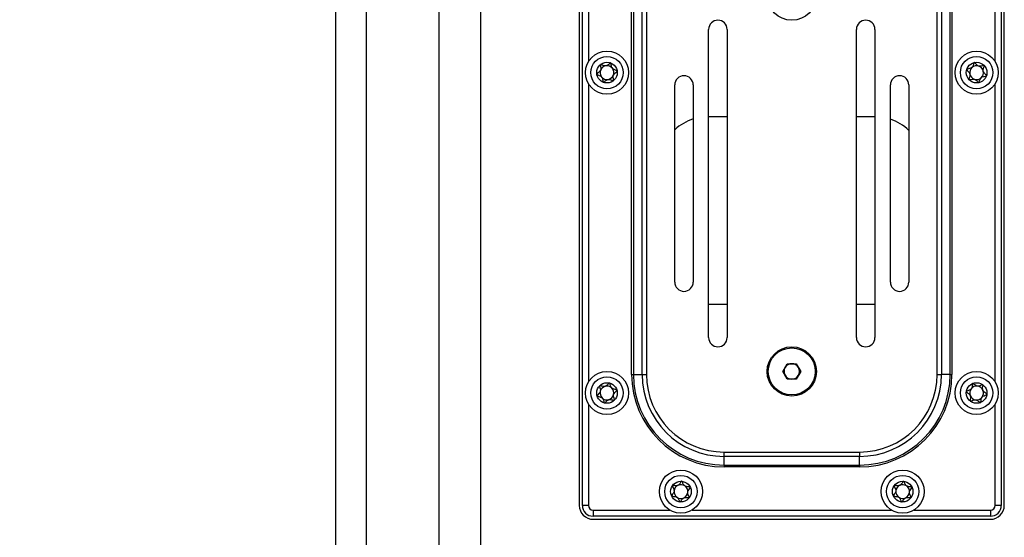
# Model space of a CAD drawing. Header units: millimetres. Extents: x 8 to 415, y 1 to 292.
# Tile 4 of 9: x 56 to 88, y 210 to 227. Entities that reach past the tile are written whole.
import ezdxf

# ---------------------------------------------------------------- set-up
doc = ezdxf.new("R2010")
doc.units = ezdxf.units.MM
doc.styles.add('SLDTEXTSTYLE1', font='TXT', dxfattribs={"width": 0.7})
doc.dimstyles.new('SLDDIMSTYLE0', dxfattribs={"dimtxt": 3.5, "dimasz": 3.302, "dimexe": 0, "dimexo": 0.0625, "dimgap": 0.875, "dimtad": 2, "dimlfac": 5, "dimrnd": 1e-09, "dimzin": 12, "dimdsep": 46, "dimtxsty": 'SLDTEXTSTYLE1', "dimsah": 1, "dimcen": 0.09, "dimadec": 0, "dimazin": 3, "dimtfac": 1, "dimtdec": 3, "dimtofl": 0, "dimtmove": 0, "dimatfit": 3, "dimfxl": 0, "dimfrac": 2, "dimtolj": 1, "dimtzin": 12, "dimarcsym": 0})

# ---------------------------------------------------------------- blocks, each defined once
blk = doc.blocks.new('_D')
at = {"color": 7, "linetype": 'Continuous', "lineweight": 0}
for p, q in [((68.88, 248.495), (47.68, 248.495)), ((48.68, 248.495), (48.68, 156.295)), ((68.88, 156.295), (47.68, 156.295))]:
    blk.add_line(p, q, dxfattribs=at)
at = {"color": 7, "linetype": 'Continuous', "lineweight": 18}
for points in [[(48.68, 248.495), (48.172, 245.193), (49.188, 245.193)], [(48.68, 156.295), (49.188, 159.597), (48.172, 159.597)]]:
    blk.add_solid(points, dxfattribs=at)
at = {"color": 7, "linetype": 'Continuous', "lineweight": 18, "insert": (44.168, 198.895), "char_height": 3.5, "attachment_point": 1, "rotation": 90, "style": 'SLDTEXTSTYLE1'}
blk.add_mtext('461', dxfattribs=at)

msp = doc.modelspace()

# ---------------------------------------------------------------- linework, layer by layer
at = {"color": 7, "linetype": 'Continuous', "lineweight": 25}
for p, q in [((66.68, 246.2949), (66.68, 158.4949)), ((74.59, 240.0349), (74.59, 211.1349)), ((74.69, 211.1349), (74.69, 240.0349)), ((88.29, 240.0349), (88.29, 211.1349)), ((88.39, 211.1349), (88.39, 240.0349)), ((70.04, 167.7449), (70.04, 236.7449)), ((71.39, 167.7449), (71.39, 236.7449)), ((74.89, 236.0244), (74.89, 225.5455)), ((88.09, 225.5455), (88.09, 236.0244)), ((67.68, 176.6949), (67.68, 228.0949)), ((76.29, 215.3849), (76.29, 227.7849)), ((76.3486, 227.7849), (76.3486, 215.3849)), ((76.6314, 215.3849), (76.6314, 227.7849)), ((76.7729, 227.7849), (76.7729, 215.3849)), ((86.2072, 215.3849), (86.2072, 227.7849)), ((86.3486, 227.7849), (86.3486, 215.3849)), ((86.6314, 215.3849), (86.6314, 227.7849)), ((86.69, 227.7849), (86.69, 215.3849)), ((78.79, 216.5849), (78.79, 226.5849)), ((79.39, 226.5849), (79.39, 216.5849)), ((83.59, 216.5849), (83.59, 226.5849)), ((84.19, 226.5849), (84.19, 216.5849)), ((74.89, 224.8244), (74.89, 215.1455)), ((77.69, 218.3849), (77.69, 224.7849)), ((78.29, 224.7849), (78.29, 218.3849)), ((84.69, 218.3849), (84.69, 224.7849)), ((85.29, 224.7849), (85.29, 218.3849)), ((88.09, 215.1455), (88.09, 224.8244)), ((78.79, 223.7583), (79.39, 223.7583)), ((83.59, 223.7583), (84.18, 223.7583)), ((79.39, 217.6583), (78.79, 217.6583)), ((84.18, 217.6583), (83.59, 217.6583)), ((81.199, 215.4849), (81.3445, 215.7369)), ((81.3445, 215.2329), (81.199, 215.4849)), ((81.3445, 215.7369), (81.6355, 215.7369)), ((81.6355, 215.7369), (81.781, 215.4849)), ((81.781, 215.4849), (81.6355, 215.2329)), ((76.29, 215.3849), (76.3486, 215.3849)), ((76.3486, 215.3849), (76.6314, 215.3849)), ((76.6314, 215.3849), (76.7729, 215.3849)), ((81.6355, 215.2329), (81.3445, 215.2329)), ((86.2072, 215.3849), (86.3486, 215.3849)), ((86.6314, 215.3849), (86.3486, 215.3849)), ((86.6314, 215.3849), (86.69, 215.3849)), ((74.89, 214.4244), (74.89, 211.1349)), ((88.09, 211.1349), (88.09, 214.4244)), ((79.29, 212.8678), (83.69, 212.8678)), ((79.29, 212.7263), (79.29, 212.8678)), ((83.69, 212.7263), (79.29, 212.7263)), ((79.29, 212.4435), (79.29, 212.7263)), ((83.69, 212.8678), (83.69, 212.7263)), ((83.69, 212.4435), (83.69, 212.7263)), ((79.29, 212.4435), (83.69, 212.4435)), ((79.29, 212.4435), (79.29, 212.3849)), ((83.69, 212.3849), (79.29, 212.3849)), ((83.69, 212.4435), (83.69, 212.3849)), ((74.89, 211.1349), (74.69, 211.1349)), ((88.29, 211.1349), (88.09, 211.1349)), ((75.04, 210.9849), (75.04, 210.7849)), ((75.04, 210.9849), (77.5295, 210.9849)), ((87.94, 210.7849), (75.04, 210.7849)), ((75.04, 210.6849), (87.94, 210.6849)), ((78.2506, 210.9849), (84.7295, 210.9849)), ((85.4506, 210.9849), (87.94, 210.9849)), ((87.94, 210.9849), (87.94, 210.7849))]:
    msp.add_line(p, q, dxfattribs=at)
for centre, radius in [((81.49, 227.6849), 0.8), ((75.49, 225.1849), 0.7), ((75.49, 225.1849), 0.5258), ((87.49, 225.1849), 0.7), ((87.49, 225.1849), 0.5258), ((75.49, 225.1849), 0.335), ((87.49, 225.1849), 0.335), ((81.49, 215.4849), 0.8), ((81.49, 215.4849), 0.764), ((75.49, 214.7849), 0.7), ((87.49, 214.7849), 0.7), ((75.49, 214.7849), 0.5258), ((87.49, 214.7849), 0.5258), ((75.49, 214.7849), 0.335), ((87.49, 214.7849), 0.335), ((77.89, 211.5849), 0.7), ((85.09, 211.5849), 0.7), ((77.89, 211.5849), 0.5258), ((85.09, 211.5849), 0.5258), ((77.89, 211.5849), 0.335), ((85.09, 211.5849), 0.335)]:
    msp.add_circle(centre, radius, dxfattribs=at)
for centre, radius, start, end in [((79.09, 226.5849), 0.3, 0, 180), ((83.89, 226.5849), 0.3, 0, 180), ((75.49, 225.1849), 0.2233, 98.66768, 158.66768), ((75.49, 225.1849), 0.2233, 38.66768, 98.66768), ((87.49, 225.1849), 0.2233, 72.58336, 132.58336), ((87.49, 225.1849), 0.2233, 12.58336, 72.58336), ((75.49, 225.1849), 0.2233, 158.66768, 218.66768), ((75.49, 225.1849), 0.2233, 278.66768, 338.66768), ((75.49, 225.1849), 0.2233, 338.66768, 38.66768), ((77.99, 224.7849), 0.3, 0, 180), ((84.99, 224.7849), 0.3, 0, 180), ((87.49, 225.1849), 0.2233, 132.58336, 192.58336), ((87.49, 225.1849), 0.2233, 192.58336, 252.58336), ((87.49, 225.1849), 0.2233, 312.58336, 12.58336), ((75.49, 225.1849), 0.2233, 218.66768, 278.66768), ((87.49, 225.1849), 0.2233, 252.58336, 312.58336), ((78.78, 222.1583), 1.6, 107.83338, 132.9414), ((84.18, 222.1583), 1.6, 46.07231, 71.41265), ((77.99, 218.3849), 0.3, 180, 0), ((84.99, 218.3849), 0.3, 180, 0), ((79.09, 216.5849), 0.3, 180, 0), ((83.89, 216.5849), 0.3, 180, 0), ((81.49, 215.4849), 0.252, 150, 210), ((81.49, 215.4849), 0.252, 90, 150), ((81.49, 215.4849), 0.252, 30, 90), ((81.49, 215.4849), 0.252, 330, 30), ((79.29, 215.3849), 3, 180, 270), ((79.29, 215.3849), 2.9414, 180, 270), ((79.29, 215.3849), 2.6586, 180, 270), ((79.29, 215.3849), 2.5172, 180, 270), ((81.49, 215.4849), 0.252, 210, 270), ((81.49, 215.4849), 0.252, 270, 330), ((83.69, 215.3849), 2.5172, 270, 0), ((83.69, 215.3849), 2.6586, 270, 0), ((83.69, 215.3849), 2.9414, 270, 0), ((83.69, 215.3849), 3, 270, 0), ((75.49, 214.7849), 0.2233, 165.98313, 225.98313), ((75.49, 214.7849), 0.2233, 105.98313, 165.98313), ((75.49, 214.7849), 0.2233, 45.98313, 105.98313), ((75.49, 214.7849), 0.2233, 345.98313, 45.98313), ((87.49, 214.7849), 0.2233, 142.58336, 202.58336), ((87.49, 214.7849), 0.2233, 82.58336, 142.58336), ((87.49, 214.7849), 0.2233, 22.58336, 82.58336), ((87.49, 214.7849), 0.2233, 322.58336, 22.58336), ((75.49, 214.7849), 0.2233, 225.98313, 285.98313), ((75.49, 214.7849), 0.2233, 285.98313, 345.98313), ((87.49, 214.7849), 0.2233, 202.58336, 262.58336), ((87.49, 214.7849), 0.2233, 262.58336, 322.58336), ((77.89, 211.5849), 0.2233, 115.10604, 175.10604), ((77.89, 211.5849), 0.2233, 55.10604, 115.10604), ((77.89, 211.5849), 0.2233, 355.10604, 55.10604), ((85.09, 211.5849), 0.2233, 115.10604, 175.10604), ((85.09, 211.5849), 0.2233, 55.10604, 115.10604), ((85.09, 211.5849), 0.2233, 355.10604, 55.10604), ((77.89, 211.5849), 0.2233, 175.10604, 235.10604), ((77.89, 211.5849), 0.2233, 235.10604, 295.10604), ((77.89, 211.5849), 0.2233, 295.10604, 355.10604), ((85.09, 211.5849), 0.2233, 175.10604, 235.10604), ((85.09, 211.5849), 0.2233, 235.10604, 295.10604), ((85.09, 211.5849), 0.2233, 295.10604, 355.10604), ((75.04, 211.1349), 0.45, 180, 270), ((75.04, 211.1349), 0.35, 180, 270), ((75.04, 211.1349), 0.15, 180, 270), ((87.94, 211.1349), 0.15, 270, 0), ((87.94, 211.1349), 0.35, 270, 0), ((87.94, 211.1349), 0.45, 270, 0)]:
    msp.add_arc(centre, radius, start, end, dxfattribs=at)
for points, knots in [([(75.2807, 225.4465), (75.2798, 225.4455), (75.2778, 225.4433), (75.2755, 225.4346), (75.278, 225.4027), (75.2918, 225.3472), (75.292, 225.2622), (75.2343, 225.1999), (75.1865, 225.1685), (75.1631, 225.1467), (75.1588, 225.1388), (75.1588, 225.1358), (75.1588, 225.1344)], [0, 0, 0, 0, 0.01112197, 0.02421615, 0.07127455, 0.27178855, 0.5, 0.72821145, 0.92872545, 0.97578385, 0.98887803, 1, 1, 1, 1]), ([(75.6119, 225.497), (75.6104, 225.4973), (75.6072, 225.4979), (75.6005, 225.4958), (75.5857, 225.4871), (75.5508, 225.4566), (75.502, 225.4141), (75.4277, 225.3996), (75.3688, 225.4183), (75.326, 225.4375), (75.2992, 225.4477), (75.2881, 225.4489), (75.2834, 225.4483), (75.2813, 225.4469), (75.2807, 225.4465)], [0, 0, 0, 0, 0.0120474, 0.02650918, 0.05616488, 0.1531057, 0.4060635, 0.57447903, 0.747564, 0.90167539, 0.96271719, 0.97995945, 0.99376729, 1, 1, 1, 1]), ([(75.8212, 225.2354), (75.821, 225.2362), (75.8205, 225.2383), (75.8181, 225.2415), (75.8142, 225.2447), (75.8057, 225.2498), (75.7807, 225.26), (75.7373, 225.2744), (75.6814, 225.3006), (75.6365, 225.3616), (75.6295, 225.426), (75.6243, 225.4726), (75.6192, 225.4896), (75.6151, 225.4952), (75.6129, 225.4964), (75.6119, 225.497)], [0, 0, 0, 0, 0.0062323, 0.0177721, 0.0316777, 0.0483645, 0.0984054, 0.2525065, 0.42558, 0.5939843, 0.8469253, 0.9438597, 0.9800242, 0.9906448, 1, 1, 1, 1]), ([(87.417, 225.5119), (87.4158, 225.5114), (87.413, 225.5103), (87.4072, 225.5035), (87.3954, 225.4738), (87.3834, 225.4178), (87.3462, 225.3414), (87.2669, 225.3108), (87.2102, 225.3036), (87.1795, 225.2943), (87.1723, 225.2891), (87.171, 225.2864), (87.1704, 225.2852)], [0, 0, 0, 0, 0.011122, 0.0242161, 0.0712746, 0.2717886, 0.5, 0.7282114, 0.9287254, 0.9757839, 0.988878, 1, 1, 1, 1]), ([(87.7367, 225.4116), (87.7355, 225.4125), (87.7329, 225.4145), (87.7259, 225.4156), (87.7088, 225.4142), (87.664, 225.4022), (87.6016, 225.3855), (87.5284, 225.4052), (87.4838, 225.4479), (87.4537, 225.4839), (87.4342, 225.5048), (87.4247, 225.5109), (87.4202, 225.5123), (87.4178, 225.512), (87.417, 225.5119)], [0, 0, 0, 0, 0.0120474, 0.02650918, 0.05616488, 0.1531057, 0.4060635, 0.57447903, 0.747564, 0.90167539, 0.96271719, 0.97995945, 0.99376729, 1, 1, 1, 1]), ([(87.8097, 225.0847), (87.8098, 225.0854), (87.8103, 225.0875), (87.8095, 225.0914), (87.8074, 225.0961), (87.8021, 225.1044), (87.7841, 225.1245), (87.7514, 225.1566), (87.7128, 225.2046), (87.6992, 225.2792), (87.7213, 225.3401), (87.7371, 225.3843), (87.74, 225.4018), (87.7388, 225.4087), (87.7373, 225.4107), (87.7367, 225.4116)], [0, 0, 0, 0, 0.0062323, 0.0177721, 0.0316777, 0.0483645, 0.0984054, 0.2525065, 0.42558, 0.5939843, 0.8469253, 0.9438597, 0.9800242, 0.9906448, 1, 1, 1, 1]), ([(75.1588, 225.1344), (75.159, 225.1337), (75.1595, 225.1316), (75.1619, 225.1284), (75.1659, 225.1251), (75.1743, 225.12), (75.1994, 225.1099), (75.2428, 225.0955), (75.2986, 225.0693), (75.3436, 225.0083), (75.3506, 224.9438), (75.3557, 224.8973), (75.3608, 224.8803), (75.365, 224.8746), (75.3671, 224.8734), (75.3681, 224.8729)], [0, 0, 0, 0, 0.0062323, 0.0177721, 0.0316777, 0.0483645, 0.0984054, 0.2525065, 0.42558, 0.5939843, 0.8469253, 0.9438597, 0.9800242, 0.9906448, 1, 1, 1, 1]), ([(75.6993, 224.9234), (75.7003, 224.9244), (75.7023, 224.9266), (75.7045, 224.9352), (75.702, 224.9671), (75.6882, 225.0226), (75.688, 225.1076), (75.7457, 225.17), (75.7935, 225.2014), (75.817, 225.2232), (75.8212, 225.2311), (75.8212, 225.234), (75.8212, 225.2354)], [0, 0, 0, 0, 0.011122, 0.0242161, 0.0712746, 0.2717886, 0.5, 0.7282114, 0.9287254, 0.9757839, 0.988878, 1, 1, 1, 1]), ([(87.1704, 225.2852), (87.1702, 225.2845), (87.1697, 225.2823), (87.1705, 225.2784), (87.1726, 225.2737), (87.178, 225.2655), (87.196, 225.2453), (87.2286, 225.2133), (87.2673, 225.1652), (87.2808, 225.0907), (87.2588, 225.0297), (87.2429, 224.9856), (87.24, 224.9681), (87.2413, 224.9612), (87.2427, 224.9592), (87.2434, 224.9582)], [0, 0, 0, 0, 0.0062323, 0.0177721, 0.0316777, 0.0483645, 0.0984054, 0.2525065, 0.42558, 0.5939843, 0.8469253, 0.9438597, 0.9800242, 0.9906448, 1, 1, 1, 1]), ([(87.563, 224.858), (87.5643, 224.8585), (87.5671, 224.8596), (87.5729, 224.8663), (87.5847, 224.8961), (87.5966, 224.952), (87.6338, 225.0284), (87.7131, 225.0591), (87.7699, 225.0663), (87.8005, 225.0755), (87.8077, 225.0807), (87.8091, 225.0834), (87.8097, 225.0847)], [0, 0, 0, 0, 0.011122, 0.0242161, 0.0712746, 0.2717886, 0.5, 0.7282114, 0.9287254, 0.9757839, 0.988878, 1, 1, 1, 1]), ([(75.3681, 224.8729), (75.3696, 224.8726), (75.3728, 224.8719), (75.3795, 224.874), (75.3943, 224.8828), (75.4292, 224.9133), (75.478, 224.9557), (75.5524, 224.9702), (75.6112, 224.9515), (75.654, 224.9324), (75.6808, 224.9222), (75.692, 224.9209), (75.6966, 224.9216), (75.6987, 224.9229), (75.6993, 224.9234)], [0, 0, 0, 0, 0.0120474, 0.0265092, 0.0561649, 0.1531057, 0.4060635, 0.574479, 0.747564, 0.9016754, 0.9627172, 0.9799594, 0.9937673, 1, 1, 1, 1]), ([(87.2434, 224.9582), (87.2445, 224.9573), (87.2471, 224.9553), (87.2541, 224.9543), (87.2712, 224.9556), (87.316, 224.9677), (87.3785, 224.9844), (87.4516, 224.9647), (87.4962, 224.922), (87.5263, 224.886), (87.5458, 224.865), (87.5553, 224.859), (87.5598, 224.8575), (87.5622, 224.8579), (87.563, 224.858)], [0, 0, 0, 0, 0.0120474, 0.0265092, 0.0561649, 0.1531057, 0.4060635, 0.574479, 0.747564, 0.9016754, 0.9627172, 0.9799594, 0.9937673, 1, 1, 1, 1]), ([(75.2491, 215.0177), (75.2483, 215.0166), (75.2466, 215.0141), (75.2455, 215.0053), (75.252, 214.974), (75.2728, 214.9207), (75.2838, 214.8364), (75.2345, 214.7672), (75.1911, 214.7299), (75.1706, 214.7053), (75.1674, 214.697), (75.1678, 214.694), (75.168, 214.6927)], [0, 0, 0, 0, 0.011122, 0.0242161, 0.0712746, 0.2717886, 0.5, 0.7282114, 0.9287254, 0.9757839, 0.988878, 1, 1, 1, 1]), ([(75.5712, 215.11), (75.5697, 215.1101), (75.5664, 215.1103), (75.56, 215.1073), (75.5464, 215.0968), (75.5157, 215.0621), (75.4727, 215.0138), (75.4008, 214.9899), (75.3401, 215.001), (75.2952, 215.0145), (75.2673, 215.0213), (75.2561, 215.0211), (75.2515, 215.0198), (75.2497, 215.0182), (75.2491, 215.0177)], [0, 0, 0, 0, 0.0120474, 0.0265092, 0.0561649, 0.1531057, 0.4060635, 0.574479, 0.747564, 0.9016754, 0.9627172, 0.9799594, 0.9937673, 1, 1, 1, 1]), ([(75.8121, 214.8772), (75.8118, 214.8779), (75.811, 214.8799), (75.8082, 214.8828), (75.8039, 214.8855), (75.7949, 214.8895), (75.7688, 214.8964), (75.7239, 214.9051), (75.6651, 214.924), (75.6128, 214.9788), (75.5976, 215.0418), (75.5866, 215.0874), (75.5794, 215.1036), (75.5745, 215.1086), (75.5722, 215.1095), (75.5712, 215.11)], [0, 0, 0, 0, 0.0062323, 0.0177721, 0.0316777, 0.0483645, 0.0984054, 0.2525065, 0.42558, 0.5939843, 0.8469253, 0.9438597, 0.9800242, 0.9906448, 1, 1, 1, 1]), ([(75.7309, 214.5521), (75.7317, 214.5533), (75.7334, 214.5557), (75.7345, 214.5646), (75.728, 214.5959), (75.7072, 214.6492), (75.6962, 214.7335), (75.7456, 214.8027), (75.789, 214.8399), (75.8094, 214.8645), (75.8126, 214.8728), (75.8122, 214.8758), (75.8121, 214.8772)], [0, 0, 0, 0, 0.01112197, 0.02421615, 0.07127455, 0.27178855, 0.5, 0.72821145, 0.92872545, 0.97578385, 0.98887803, 1, 1, 1, 1]), ([(87.3614, 215.0942), (87.3602, 215.0935), (87.3576, 215.092), (87.3531, 215.0843), (87.3466, 215.0529), (87.3446, 214.9958), (87.3212, 214.9141), (87.2485, 214.8701), (87.1938, 214.8532), (87.1653, 214.8387), (87.159, 214.8324), (87.1582, 214.8295), (87.1578, 214.8282)], [0, 0, 0, 0, 0.011122, 0.0242161, 0.0712746, 0.2717886, 0.5, 0.7282114, 0.9287254, 0.9757839, 0.988878, 1, 1, 1, 1]), ([(87.1578, 214.8282), (87.1578, 214.8274), (87.1577, 214.8252), (87.1591, 214.8215), (87.162, 214.8173), (87.1687, 214.81), (87.1899, 214.7933), (87.2277, 214.7675), (87.2741, 214.7268), (87.3004, 214.6558), (87.2892, 214.5919), (87.2813, 214.5457), (87.2815, 214.528), (87.2839, 214.5214), (87.2856, 214.5197), (87.2865, 214.5189)], [0, 0, 0, 0, 0.0062323, 0.0177721, 0.0316777, 0.0483645, 0.0984054, 0.2525065, 0.42558, 0.5939843, 0.8469253, 0.9438597, 0.9800242, 0.9906448, 1, 1, 1, 1]), ([(87.6936, 215.051), (87.6922, 215.0517), (87.6893, 215.0532), (87.6823, 215.053), (87.6657, 215.0488), (87.6237, 215.0291), (87.5651, 215.0018), (87.4896, 215.0085), (87.4382, 215.0428), (87.4024, 215.073), (87.3795, 215.0903), (87.3691, 215.0946), (87.3644, 215.0952), (87.3621, 215.0945), (87.3614, 215.0942)], [0, 0, 0, 0, 0.0120474, 0.0265092, 0.0561649, 0.1531057, 0.4060635, 0.574479, 0.747564, 0.9016754, 0.9627172, 0.9799594, 0.9937673, 1, 1, 1, 1]), ([(87.8222, 214.7417), (87.8222, 214.7424), (87.8223, 214.7446), (87.8209, 214.7483), (87.818, 214.7526), (87.8113, 214.7598), (87.7901, 214.7765), (87.7524, 214.8024), (87.7059, 214.843), (87.6797, 214.9141), (87.6908, 214.9779), (87.6987, 215.0241), (87.6986, 215.0419), (87.6961, 215.0485), (87.6944, 215.0502), (87.6936, 215.051)], [0, 0, 0, 0, 0.0062323, 0.01777215, 0.03167771, 0.04836448, 0.0984054, 0.25250654, 0.42558, 0.59398432, 0.8469253, 0.94385968, 0.98002422, 0.99064479, 1, 1, 1, 1]), ([(75.168, 214.6927), (75.1682, 214.692), (75.169, 214.6899), (75.1718, 214.6871), (75.1761, 214.6843), (75.1852, 214.6804), (75.2113, 214.6735), (75.2562, 214.6647), (75.3149, 214.6459), (75.3672, 214.5911), (75.3824, 214.528), (75.3935, 214.4825), (75.4007, 214.4663), (75.4055, 214.4612), (75.4078, 214.4603), (75.4089, 214.4599)], [0, 0, 0, 0, 0.0062323, 0.0177721, 0.0316777, 0.0483645, 0.0984054, 0.2525065, 0.42558, 0.5939843, 0.8469253, 0.9438597, 0.9800242, 0.9906448, 1, 1, 1, 1]), ([(75.4089, 214.4599), (75.4104, 214.4598), (75.4136, 214.4595), (75.42, 214.4625), (75.4336, 214.473), (75.4643, 214.5078), (75.5073, 214.5561), (75.5792, 214.5799), (75.64, 214.5689), (75.6849, 214.5553), (75.7127, 214.5486), (75.7239, 214.5488), (75.7285, 214.55), (75.7303, 214.5516), (75.7309, 214.5521)], [0, 0, 0, 0, 0.0120474, 0.0265092, 0.0561649, 0.1531057, 0.4060635, 0.574479, 0.747564, 0.9016754, 0.9627172, 0.9799594, 0.9937673, 1, 1, 1, 1]), ([(87.2865, 214.5189), (87.2878, 214.5182), (87.2907, 214.5166), (87.2977, 214.5168), (87.3144, 214.5211), (87.3564, 214.5408), (87.415, 214.568), (87.4904, 214.5613), (87.5418, 214.5271), (87.5777, 214.4968), (87.6005, 214.4796), (87.6109, 214.4753), (87.6156, 214.4746), (87.6179, 214.4754), (87.6187, 214.4756)], [0, 0, 0, 0, 0.0120474, 0.0265092, 0.0561649, 0.1531057, 0.4060635, 0.574479, 0.747564, 0.9016754, 0.9627172, 0.9799594, 0.9937673, 1, 1, 1, 1]), ([(87.6187, 214.4756), (87.6198, 214.4763), (87.6224, 214.4779), (87.6269, 214.4856), (87.6334, 214.5169), (87.6355, 214.5741), (87.6588, 214.6558), (87.7316, 214.6997), (87.7862, 214.7167), (87.8148, 214.7311), (87.821, 214.7375), (87.8218, 214.7404), (87.8222, 214.7417)], [0, 0, 0, 0, 0.01112197, 0.02421615, 0.07127455, 0.27178855, 0.5, 0.72821145, 0.92872545, 0.97578385, 0.98887803, 1, 1, 1, 1]), ([(77.6152, 211.7766), (77.6146, 211.7753), (77.6133, 211.7727), (77.6136, 211.7637), (77.625, 211.7338), (77.654, 211.6845), (77.6783, 211.6031), (77.6405, 211.5269), (77.6036, 211.4832), (77.5873, 211.4557), (77.5854, 211.447), (77.5863, 211.4441), (77.5867, 211.4428)], [0, 0, 0, 0, 0.011122, 0.0242161, 0.0712746, 0.2717886, 0.5, 0.7282114, 0.9287254, 0.9757839, 0.988878, 1, 1, 1, 1]), ([(77.9186, 211.9187), (77.9171, 211.9186), (77.9138, 211.9183), (77.908, 211.9144), (77.8963, 211.9018), (77.8714, 211.8627), (77.8367, 211.8081), (77.7694, 211.7732), (77.7077, 211.7745), (77.6612, 211.7807), (77.6327, 211.783), (77.6216, 211.781), (77.6173, 211.779), (77.6157, 211.7772), (77.6152, 211.7766)], [0, 0, 0, 0, 0.0120474, 0.0265092, 0.0561649, 0.1531057, 0.4060635, 0.574479, 0.747564, 0.9016754, 0.9627172, 0.9799594, 0.9937673, 1, 1, 1, 1]), ([(78.1934, 211.7271), (78.193, 211.7277), (78.1919, 211.7296), (78.1887, 211.732), (78.184, 211.734), (78.1744, 211.7365), (78.1476, 211.7392), (78.1018, 211.7407), (78.0409, 211.75), (77.9805, 211.7958), (77.9556, 211.8556), (77.9374, 211.8988), (77.9277, 211.9137), (77.9221, 211.9179), (77.9197, 211.9185), (77.9186, 211.9187)], [0, 0, 0, 0, 0.0062323, 0.0177721, 0.0316777, 0.0483645, 0.0984054, 0.2525065, 0.42558, 0.5939843, 0.8469253, 0.9438597, 0.9800242, 0.9906448, 1, 1, 1, 1]), ([(78.1648, 211.3933), (78.1654, 211.3945), (78.1667, 211.3972), (78.1664, 211.4061), (78.155, 211.436), (78.126, 211.4853), (78.1018, 211.5668), (78.1395, 211.643), (78.1765, 211.6866), (78.1928, 211.7142), (78.1946, 211.7229), (78.1938, 211.7257), (78.1934, 211.7271)], [0, 0, 0, 0, 0.011122, 0.0242161, 0.0712746, 0.2717886, 0.5, 0.7282114, 0.9287254, 0.9757839, 0.988878, 1, 1, 1, 1]), ([(84.8152, 211.7766), (84.8146, 211.7753), (84.8133, 211.7727), (84.8136, 211.7637), (84.825, 211.7338), (84.854, 211.6845), (84.8783, 211.6031), (84.8405, 211.5269), (84.8036, 211.4832), (84.7873, 211.4557), (84.7854, 211.447), (84.7863, 211.4441), (84.7867, 211.4428)], [0, 0, 0, 0, 0.011122, 0.0242161, 0.0712746, 0.2717886, 0.5, 0.7282114, 0.9287254, 0.9757839, 0.988878, 1, 1, 1, 1]), ([(85.1186, 211.9187), (85.1171, 211.9186), (85.1138, 211.9183), (85.108, 211.9144), (85.0963, 211.9018), (85.0714, 211.8627), (85.0367, 211.8081), (84.9694, 211.7732), (84.9077, 211.7745), (84.8612, 211.7807), (84.8327, 211.783), (84.8216, 211.781), (84.8173, 211.779), (84.8157, 211.7772), (84.8152, 211.7766)], [0, 0, 0, 0, 0.0120474, 0.0265092, 0.0561649, 0.1531057, 0.4060635, 0.574479, 0.747564, 0.9016754, 0.9627172, 0.9799594, 0.9937673, 1, 1, 1, 1]), ([(85.3934, 211.7271), (85.393, 211.7277), (85.3919, 211.7296), (85.3887, 211.732), (85.384, 211.734), (85.3744, 211.7365), (85.3476, 211.7392), (85.3018, 211.7407), (85.2409, 211.75), (85.1805, 211.7958), (85.1556, 211.8556), (85.1374, 211.8988), (85.1277, 211.9137), (85.1221, 211.9179), (85.1197, 211.9185), (85.1186, 211.9187)], [0, 0, 0, 0, 0.0062323, 0.01777215, 0.03167771, 0.04836448, 0.0984054, 0.25250654, 0.42558, 0.59398432, 0.8469253, 0.94385968, 0.98002422, 0.99064479, 1, 1, 1, 1]), ([(85.3648, 211.3933), (85.3654, 211.3945), (85.3667, 211.3972), (85.3664, 211.4061), (85.355, 211.436), (85.326, 211.4853), (85.3018, 211.5668), (85.3395, 211.643), (85.3765, 211.6866), (85.3928, 211.7142), (85.3946, 211.7229), (85.3938, 211.7257), (85.3934, 211.7271)], [0, 0, 0, 0, 0.011122, 0.0242161, 0.0712746, 0.2717886, 0.5, 0.7282114, 0.9287254, 0.9757839, 0.988878, 1, 1, 1, 1]), ([(77.5867, 211.4428), (77.587, 211.4421), (77.5881, 211.4402), (77.5913, 211.4379), (77.596, 211.4358), (77.6056, 211.4334), (77.6325, 211.4307), (77.6782, 211.4292), (77.7392, 211.4199), (77.7995, 211.3741), (77.8245, 211.3142), (77.8426, 211.271), (77.8523, 211.2561), (77.8579, 211.2519), (77.8603, 211.2514), (77.8614, 211.2511)], [0, 0, 0, 0, 0.0062323, 0.0177721, 0.0316777, 0.0483645, 0.0984054, 0.2525065, 0.42558, 0.5939843, 0.8469253, 0.9438597, 0.9800242, 0.9906448, 1, 1, 1, 1]), ([(77.8614, 211.2511), (77.8629, 211.2513), (77.8662, 211.2515), (77.872, 211.2555), (77.8838, 211.268), (77.9086, 211.3072), (77.9433, 211.3617), (78.0106, 211.3966), (78.0723, 211.3954), (78.1188, 211.3891), (78.1474, 211.3869), (78.1584, 211.3888), (78.1627, 211.3908), (78.1643, 211.3927), (78.1648, 211.3933)], [0, 0, 0, 0, 0.0120474, 0.02650918, 0.05616488, 0.1531057, 0.4060635, 0.57447903, 0.747564, 0.90167539, 0.96271719, 0.97995945, 0.99376729, 1, 1, 1, 1]), ([(84.7867, 211.4428), (84.787, 211.4421), (84.7881, 211.4402), (84.7913, 211.4379), (84.796, 211.4358), (84.8056, 211.4334), (84.8325, 211.4307), (84.8782, 211.4292), (84.9392, 211.4199), (84.9995, 211.3741), (85.0245, 211.3142), (85.0426, 211.271), (85.0523, 211.2561), (85.0579, 211.2519), (85.0603, 211.2514), (85.0614, 211.2511)], [0, 0, 0, 0, 0.0062323, 0.0177721, 0.0316777, 0.0483645, 0.0984054, 0.2525065, 0.42558, 0.5939843, 0.8469253, 0.9438597, 0.9800242, 0.9906448, 1, 1, 1, 1]), ([(85.0614, 211.2511), (85.0629, 211.2513), (85.0662, 211.2515), (85.072, 211.2555), (85.0838, 211.268), (85.1086, 211.3072), (85.1433, 211.3617), (85.2106, 211.3966), (85.2723, 211.3954), (85.3188, 211.3891), (85.3474, 211.3869), (85.3584, 211.3888), (85.3627, 211.3908), (85.3643, 211.3927), (85.3648, 211.3933)], [0, 0, 0, 0, 0.0120474, 0.0265092, 0.0561649, 0.1531057, 0.4060635, 0.574479, 0.747564, 0.9016754, 0.9627172, 0.9799594, 0.9937673, 1, 1, 1, 1])]:
    msp.add_open_spline(points, degree=3, knots=knots, dxfattribs=at)

# ---------------------------------------------------------------- dimensions: what is measured, and where the dimension line sits
at = {"color": 7, "linetype": 'Continuous', "lineweight": 18}
dim = msp.add_linear_dim(base=(48.68, 156.2949), p1=(68.88, 248.4949), p2=(68.88, 156.2949), angle=90, dimstyle='SLDDIMSTYLE0', dxfattribs=at)
dim.commit()
dim.dimension.update_dxf_attribs({"geometry": '_D', "text_midpoint": (48.68, 202.3949), "dimtype": 160})

doc.saveas('drawing.dxf')
